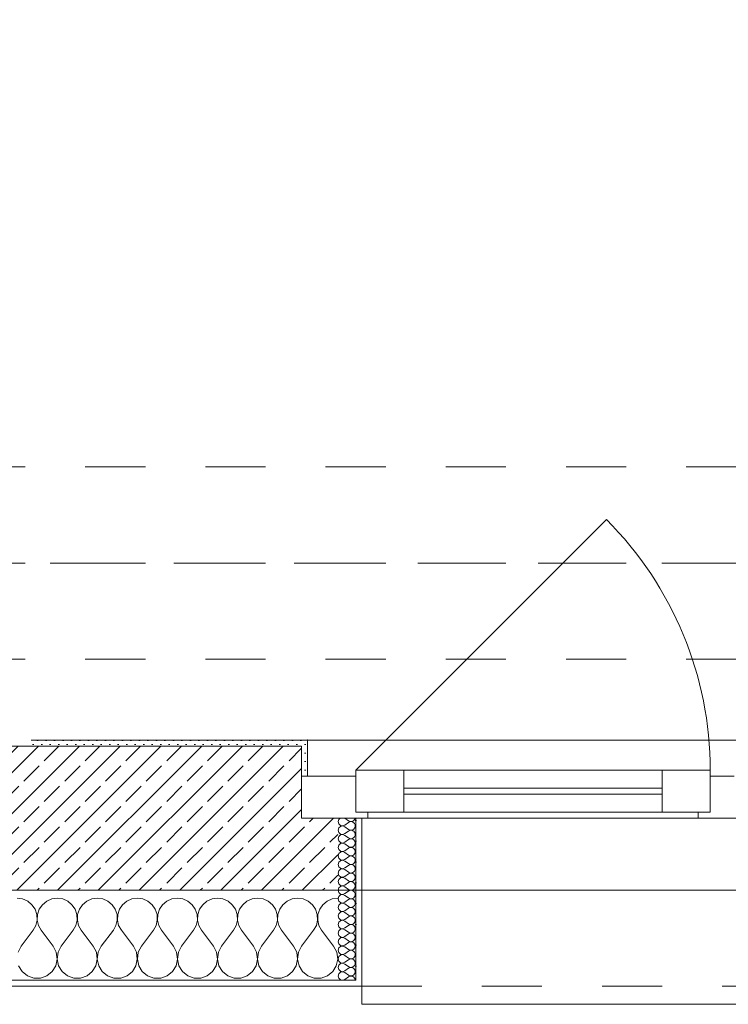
# Model space of a CAD drawing. Header units: metres. Extents: x -3.5 to 65.3, y -10.9 to 16.7.
# Tile 43 of 234: x 29.5 to 30.6, y -0.2 to 1.5. Entities that reach past the tile are written whole.
import ezdxf

# ---------------------------------------------------------------- set-up
doc = ezdxf.new("R2010")
doc.units = ezdxf.units.M
doc.header["$MEASUREMENT"] = 0
for name, pattern in [('Achse', [0.08, 0.04, -0.02, 0, -0.02]), ('Strichlinie doppelt', [0.218722, 0.105833, -0.042333, 0.028222, -0.042333]), ('Strichlinie eng', [0.046, 0.03, -0.016]), ('Untersicht', [0.04, 0.03, -0.01])]:
    doc.linetypes.add(name, pattern=pattern)
for name, color, linetype in [('451 - Universal.Achsen Raster', 7, 'Continuous'), ('603 - Struktur.Bodenplatte_ Decke Roh', 7, 'Continuous'), ('604 - Struktur.Wand Aussen', 7, 'Continuous'), ('608 - Struktur.Träger', 7, 'Continuous')]:
    doc.layers.add(name, color=color, linetype=linetype)
pattern_1 = [(0, (0, 0), (0, 0.034641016), [0, -0.02]), (0, (0.01, 0.01732), (0, 0.034641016), [0, -0.02])]
pattern_2 = [(45, (0, 0), (-0.0070710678, 0.0070710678), [0, -0.01])]

# ---------------------------------------------------------------- blocks, each defined once
blk = doc.blocks.new('*X19')
at = {"layer": '604 - Struktur.Wand Aussen', "color": 7, "linetype": 'Continuous', "lineweight": 5}
for p, q in [((29.4758, -0.0096), (29.4667, -0.0083)), ((29.4842, -0.0133), (29.4758, -0.0096)), ((29.4913, -0.0192), (29.4842, -0.0133)), ((29.5158, -0.0133), (29.5087, -0.0192)), ((29.5242, -0.0096), (29.5158, -0.0133)), ((29.5333, -0.0083), (29.5242, -0.0096)), ((29.5424, -0.0096), (29.5333, -0.0083)), ((29.5509, -0.0133), (29.5424, -0.0096)), ((29.5579, -0.0192), (29.5509, -0.0133)), ((29.5825, -0.0133), (29.5754, -0.0192)), ((29.5909, -0.0096), (29.5825, -0.0133)), ((29.6, -0.0083), (29.5909, -0.0096)), ((29.6091, -0.0096), (29.6, -0.0083)), ((29.6175, -0.0133), (29.6091, -0.0096)), ((29.6246, -0.0192), (29.6175, -0.0133)), ((29.6491, -0.0133), (29.6421, -0.0192)), ((29.6576, -0.0096), (29.6491, -0.0133)), ((29.6667, -0.0083), (29.6576, -0.0096)), ((29.6758, -0.0096), (29.6667, -0.0083)), ((29.6842, -0.0133), (29.6758, -0.0096)), ((29.6913, -0.0192), (29.6842, -0.0133)), ((29.7158, -0.0133), (29.7087, -0.0192)), ((29.7242, -0.0096), (29.7158, -0.0133)), ((29.7333, -0.0083), (29.7242, -0.0096)), ((29.7424, -0.0096), (29.7333, -0.0083)), ((29.7509, -0.0133), (29.7424, -0.0096)), ((29.7579, -0.0192), (29.7509, -0.0133)), ((29.7825, -0.0133), (29.7754, -0.0192)), ((29.7909, -0.0096), (29.7825, -0.0133)), ((29.8, -0.0083), (29.7909, -0.0096)), ((29.8091, -0.0096), (29.8, -0.0083)), ((29.8175, -0.0133), (29.8091, -0.0096)), ((29.8246, -0.0192), (29.8175, -0.0133)), ((29.8491, -0.0133), (29.8421, -0.0192)), ((29.8576, -0.0096), (29.8491, -0.0133)), ((29.8667, -0.0083), (29.8576, -0.0096)), ((29.8758, -0.0096), (29.8667, -0.0083)), ((29.8842, -0.0133), (29.8758, -0.0096)), ((29.8913, -0.0192), (29.8842, -0.0133)), ((29.9158, -0.0133), (29.9087, -0.0192)), ((29.9242, -0.0096), (29.9158, -0.0133)), ((29.9333, -0.0083), (29.9242, -0.0096)), ((29.9424, -0.0096), (29.9333, -0.0083)), ((29.9509, -0.0133), (29.9424, -0.0096)), ((29.9579, -0.0192), (29.9509, -0.0133)), ((29.9825, -0.0133), (29.9754, -0.0192)), ((29.9909, -0.0096), (29.9825, -0.0133)), ((30, -0.0083), (29.9909, -0.0096)), ((29.4965, -0.0268), (29.4913, -0.0192)), ((29.4994, -0.0355), (29.4965, -0.0268)), ((29.5035, -0.0268), (29.5006, -0.0355)), ((29.5087, -0.0192), (29.5035, -0.0268)), ((29.5631, -0.0268), (29.5579, -0.0192)), ((29.5661, -0.0355), (29.5631, -0.0268)), ((29.5702, -0.0268), (29.5672, -0.0355)), ((29.5754, -0.0192), (29.5702, -0.0268)), ((29.6298, -0.0268), (29.6246, -0.0192)), ((29.6328, -0.0355), (29.6298, -0.0268)), ((29.6369, -0.0268), (29.6339, -0.0355)), ((29.6421, -0.0192), (29.6369, -0.0268)), ((29.6965, -0.0268), (29.6913, -0.0192)), ((29.6994, -0.0355), (29.6965, -0.0268)), ((29.7035, -0.0268), (29.7006, -0.0355)), ((29.7087, -0.0192), (29.7035, -0.0268)), ((29.7631, -0.0268), (29.7579, -0.0192)), ((29.7661, -0.0355), (29.7631, -0.0268)), ((29.7702, -0.0268), (29.7672, -0.0355)), ((29.7754, -0.0192), (29.7702, -0.0268)), ((29.8298, -0.0268), (29.8246, -0.0192)), ((29.8328, -0.0355), (29.8298, -0.0268)), ((29.8369, -0.0268), (29.8339, -0.0355)), ((29.8421, -0.0192), (29.8369, -0.0268)), ((29.8965, -0.0268), (29.8913, -0.0192)), ((29.8994, -0.0355), (29.8965, -0.0268)), ((29.9035, -0.0268), (29.9006, -0.0355)), ((29.9087, -0.0192), (29.9035, -0.0268)), ((29.9631, -0.0268), (29.9579, -0.0192)), ((29.9661, -0.0355), (29.9631, -0.0268)), ((29.9702, -0.0268), (29.9672, -0.0355)), ((29.9754, -0.0192), (29.9702, -0.0268)), ((29.4978, -0.0536), (29.4999, -0.0447)), ((29.4999, -0.0447), (29.4994, -0.0355)), ((29.5006, -0.0355), (29.5001, -0.0447)), ((29.5001, -0.0447), (29.5022, -0.0536)), ((29.5645, -0.0536), (29.5665, -0.0447)), ((29.5665, -0.0447), (29.5661, -0.0355)), ((29.5672, -0.0355), (29.5668, -0.0447)), ((29.5668, -0.0447), (29.5689, -0.0536)), ((29.6311, -0.0536), (29.6332, -0.0447)), ((29.6332, -0.0447), (29.6328, -0.0355)), ((29.6339, -0.0355), (29.6335, -0.0447)), ((29.6335, -0.0447), (29.6355, -0.0536)), ((29.6978, -0.0536), (29.6999, -0.0447)), ((29.6999, -0.0447), (29.6994, -0.0355)), ((29.7006, -0.0355), (29.7001, -0.0447)), ((29.7001, -0.0447), (29.7022, -0.0536)), ((29.7645, -0.0536), (29.7665, -0.0447)), ((29.7665, -0.0447), (29.7661, -0.0355)), ((29.7672, -0.0355), (29.7668, -0.0447)), ((29.7668, -0.0447), (29.7689, -0.0536)), ((29.8311, -0.0536), (29.8332, -0.0447)), ((29.8332, -0.0447), (29.8328, -0.0355)), ((29.8339, -0.0355), (29.8335, -0.0447)), ((29.8335, -0.0447), (29.8355, -0.0536)), ((29.8978, -0.0536), (29.8999, -0.0447)), ((29.8999, -0.0447), (29.8994, -0.0355)), ((29.9006, -0.0355), (29.9001, -0.0447)), ((29.9001, -0.0447), (29.9022, -0.0536)), ((29.9645, -0.0536), (29.9665, -0.0447)), ((29.9665, -0.0447), (29.9661, -0.0355)), ((29.9672, -0.0355), (29.9668, -0.0447)), ((29.9668, -0.0447), (29.9689, -0.0536)), ((29.4733, -0.0883), (29.4933, -0.0617)), ((29.4933, -0.0617), (29.4978, -0.0536)), ((29.5022, -0.0536), (29.5067, -0.0617)), ((29.5267, -0.0883), (29.5067, -0.0617)), ((29.54, -0.0883), (29.56, -0.0617)), ((29.56, -0.0617), (29.5645, -0.0536)), ((29.5689, -0.0536), (29.5733, -0.0617)), ((29.5933, -0.0883), (29.5733, -0.0617)), ((29.6067, -0.0883), (29.6267, -0.0617)), ((29.6267, -0.0617), (29.6311, -0.0536)), ((29.6355, -0.0536), (29.64, -0.0617)), ((29.66, -0.0883), (29.64, -0.0617)), ((29.6733, -0.0883), (29.6933, -0.0617)), ((29.6933, -0.0617), (29.6978, -0.0536)), ((29.7022, -0.0536), (29.7067, -0.0617)), ((29.7267, -0.0883), (29.7067, -0.0617)), ((29.74, -0.0883), (29.76, -0.0617)), ((29.76, -0.0617), (29.7645, -0.0536)), ((29.7689, -0.0536), (29.7733, -0.0617)), ((29.7933, -0.0883), (29.7733, -0.0617)), ((29.8067, -0.0883), (29.8267, -0.0617)), ((29.8267, -0.0617), (29.8311, -0.0536)), ((29.8355, -0.0536), (29.84, -0.0617)), ((29.86, -0.0883), (29.84, -0.0617)), ((29.8733, -0.0883), (29.8933, -0.0617)), ((29.8933, -0.0617), (29.8978, -0.0536)), ((29.9022, -0.0536), (29.9067, -0.0617)), ((29.9267, -0.0883), (29.9067, -0.0617)), ((29.94, -0.0883), (29.96, -0.0617)), ((29.96, -0.0617), (29.9645, -0.0536)), ((29.9689, -0.0536), (29.9733, -0.0617)), ((29.9933, -0.0883), (29.9733, -0.0617)), ((29.4733, -0.0883), (29.4682, -0.0984)), ((29.5318, -0.0984), (29.5267, -0.0883)), ((29.5333, -0.1096), (29.5318, -0.0984)), ((29.5349, -0.0984), (29.5334, -0.1096)), ((29.54, -0.0883), (29.5349, -0.0984)), ((29.5985, -0.0984), (29.5933, -0.0883)), ((29.6, -0.1096), (29.5985, -0.0984)), ((29.6015, -0.0984), (29.6, -0.1096)), ((29.6067, -0.0883), (29.6015, -0.0984)), ((29.6651, -0.0984), (29.66, -0.0883)), ((29.6666, -0.1096), (29.6651, -0.0984)), ((29.6682, -0.0984), (29.6667, -0.1096)), ((29.6733, -0.0883), (29.6682, -0.0984)), ((29.7318, -0.0984), (29.7267, -0.0883)), ((29.7333, -0.1096), (29.7318, -0.0984)), ((29.7349, -0.0984), (29.7334, -0.1096)), ((29.74, -0.0883), (29.7349, -0.0984)), ((29.7985, -0.0984), (29.7933, -0.0883)), ((29.8, -0.1096), (29.7985, -0.0984)), ((29.8015, -0.0984), (29.8, -0.1096)), ((29.8067, -0.0883), (29.8015, -0.0984)), ((29.8651, -0.0984), (29.86, -0.0883)), ((29.8666, -0.1096), (29.8651, -0.0984)), ((29.8682, -0.0984), (29.8667, -0.1096)), ((29.8733, -0.0883), (29.8682, -0.0984)), ((29.9318, -0.0984), (29.9267, -0.0883)), ((29.9333, -0.1096), (29.9318, -0.0984)), ((29.9349, -0.0984), (29.9334, -0.1096)), ((29.94, -0.0883), (29.9349, -0.0984)), ((29.9985, -0.0984), (29.9933, -0.0883)), ((30, -0.1096), (29.9985, -0.0984)), ((29.531, -0.1207), (29.5333, -0.1096)), ((29.5334, -0.1096), (29.5357, -0.1207)), ((29.5976, -0.1207), (29.6, -0.1096)), ((29.6, -0.1096), (29.6024, -0.1207)), ((29.6643, -0.1207), (29.6666, -0.1096)), ((29.6667, -0.1096), (29.669, -0.1207)), ((29.731, -0.1207), (29.7333, -0.1096)), ((29.7334, -0.1096), (29.7357, -0.1207)), ((29.7976, -0.1207), (29.8, -0.1096)), ((29.8, -0.1096), (29.8024, -0.1207)), ((29.8643, -0.1207), (29.8666, -0.1096)), ((29.8667, -0.1096), (29.869, -0.1207)), ((29.931, -0.1207), (29.9333, -0.1096)), ((29.9334, -0.1096), (29.9357, -0.1207)), ((29.9976, -0.1207), (30, -0.1096)), ((29.469, -0.1207), (29.4749, -0.1303)), ((29.4749, -0.1303), (29.4837, -0.1374)), ((29.5163, -0.1374), (29.5251, -0.1303)), ((29.5251, -0.1303), (29.531, -0.1207)), ((29.5357, -0.1207), (29.5416, -0.1303)), ((29.5416, -0.1303), (29.5504, -0.1374)), ((29.583, -0.1374), (29.5917, -0.1303)), ((29.5917, -0.1303), (29.5976, -0.1207)), ((29.6024, -0.1207), (29.6083, -0.1303)), ((29.6083, -0.1303), (29.617, -0.1374)), ((29.6496, -0.1374), (29.6584, -0.1303)), ((29.6584, -0.1303), (29.6643, -0.1207)), ((29.669, -0.1207), (29.6749, -0.1303)), ((29.6749, -0.1303), (29.6837, -0.1374)), ((29.7163, -0.1374), (29.7251, -0.1303)), ((29.7251, -0.1303), (29.731, -0.1207)), ((29.7357, -0.1207), (29.7416, -0.1303)), ((29.7416, -0.1303), (29.7504, -0.1374)), ((29.783, -0.1374), (29.7917, -0.1303)), ((29.7917, -0.1303), (29.7976, -0.1207)), ((29.8024, -0.1207), (29.8083, -0.1303)), ((29.8083, -0.1303), (29.817, -0.1374)), ((29.8496, -0.1374), (29.8584, -0.1303)), ((29.8584, -0.1303), (29.8643, -0.1207)), ((29.869, -0.1207), (29.8749, -0.1303)), ((29.8749, -0.1303), (29.8837, -0.1374)), ((29.9163, -0.1374), (29.9251, -0.1303)), ((29.9251, -0.1303), (29.931, -0.1207)), ((29.9357, -0.1207), (29.9416, -0.1303)), ((29.9416, -0.1303), (29.9504, -0.1374)), ((29.983, -0.1374), (29.9917, -0.1303)), ((29.9917, -0.1303), (29.9976, -0.1207)), ((29.4837, -0.1374), (29.4943, -0.1412)), ((29.4943, -0.1412), (29.5057, -0.1412)), ((29.5057, -0.1412), (29.5163, -0.1374)), ((29.5504, -0.1374), (29.561, -0.1412)), ((29.561, -0.1412), (29.5723, -0.1412)), ((29.5723, -0.1412), (29.583, -0.1374)), ((29.617, -0.1374), (29.6277, -0.1412)), ((29.6277, -0.1412), (29.639, -0.1412)), ((29.639, -0.1412), (29.6496, -0.1374)), ((29.6837, -0.1374), (29.6943, -0.1412)), ((29.6943, -0.1412), (29.7057, -0.1412)), ((29.7057, -0.1412), (29.7163, -0.1374)), ((29.7504, -0.1374), (29.761, -0.1412)), ((29.761, -0.1412), (29.7723, -0.1412)), ((29.7723, -0.1412), (29.783, -0.1374)), ((29.817, -0.1374), (29.8277, -0.1412)), ((29.8277, -0.1412), (29.839, -0.1412)), ((29.839, -0.1412), (29.8496, -0.1374)), ((29.8837, -0.1374), (29.8943, -0.1412)), ((29.8943, -0.1412), (29.9057, -0.1412)), ((29.9057, -0.1412), (29.9163, -0.1374)), ((29.9504, -0.1374), (29.961, -0.1412)), ((29.961, -0.1412), (29.9723, -0.1412)), ((29.9723, -0.1412), (29.983, -0.1374))]:
    blk.add_line(p, q, dxfattribs=at)
blk = doc.blocks.new('*X36')
at = {"layer": '604 - Struktur.Wand Aussen', "color": 7, "linetype": 'Continuous', "lineweight": 5}
for p, q in [((30.0018, 0.123), (30.0007, 0.1193)), ((30.0007, 0.1193), (30.0018, 0.1155)), ((30.0039, 0.125), (30.0018, 0.123)), ((30.0018, 0.1155), (30.0047, 0.1129)), ((30.0121, 0.125), (30.0179, 0.1207)), ((30.0121, 0.1136), (30.0179, 0.1179)), ((30.0179, 0.1207), (30.0196, 0.1198)), ((30.0196, 0.1188), (30.0179, 0.1179)), ((30.0196, 0.1198), (30.0215, 0.1193)), ((30.0215, 0.1193), (30.0196, 0.1188)), ((30.0215, 0.1193), (30.0235, 0.1194)), ((30.0235, 0.1192), (30.0215, 0.1193)), ((30.0235, 0.1194), (30.0253, 0.12)), ((30.0253, 0.1185), (30.0235, 0.1192)), ((30.0253, 0.12), (30.027, 0.1212)), ((30.027, 0.1174), (30.0253, 0.1185)), ((30.027, 0.1212), (30.0282, 0.1227)), ((30.0282, 0.1159), (30.027, 0.1174)), ((30.0282, 0.1227), (30.029, 0.1245)), ((30.029, 0.1141), (30.0282, 0.1159)), ((30.029, 0.1245), (30.0291, 0.125)), ((30.0018, 0.1088), (30.0007, 0.105)), ((30.0007, 0.105), (30.0018, 0.1012)), ((30.0047, 0.1114), (30.0018, 0.1088)), ((30.0018, 0.1012), (30.0047, 0.0986)), ((30.0047, 0.1129), (30.0085, 0.1122)), ((30.0085, 0.1121), (30.0047, 0.1114)), ((30.0047, 0.0986), (30.0085, 0.0979)), ((30.0085, 0.1122), (30.0121, 0.1136)), ((30.0121, 0.1107), (30.0085, 0.1121)), ((30.0085, 0.0979), (30.0121, 0.0993)), ((30.0121, 0.1107), (30.0179, 0.1064)), ((30.0121, 0.0993), (30.0179, 0.1036)), ((30.0179, 0.1064), (30.0196, 0.1055)), ((30.0196, 0.1045), (30.0179, 0.1036)), ((30.0196, 0.1055), (30.0215, 0.105)), ((30.0215, 0.105), (30.0196, 0.1045)), ((30.0215, 0.105), (30.0235, 0.1051)), ((30.0235, 0.1049), (30.0215, 0.105)), ((30.0235, 0.1051), (30.0253, 0.1058)), ((30.0253, 0.1042), (30.0235, 0.1049)), ((30.0253, 0.1058), (30.027, 0.1069)), ((30.027, 0.1031), (30.0253, 0.1042)), ((30.027, 0.1069), (30.0282, 0.1084)), ((30.0282, 0.1016), (30.027, 0.1031)), ((30.0282, 0.1084), (30.029, 0.1102)), ((30.029, 0.0998), (30.0282, 0.1016)), ((30.0293, 0.1121), (30.029, 0.1141)), ((30.029, 0.1102), (30.0293, 0.1121)), ((30.0293, 0.0979), (30.029, 0.0998)), ((30.0018, 0.0945), (30.0007, 0.0907)), ((30.0007, 0.0907), (30.0018, 0.087)), ((30.0047, 0.0971), (30.0018, 0.0945)), ((30.0018, 0.087), (30.0047, 0.0843)), ((30.0047, 0.0828), (30.0018, 0.0802)), ((30.0085, 0.0978), (30.0047, 0.0971)), ((30.0047, 0.0843), (30.0085, 0.0836)), ((30.0085, 0.0835), (30.0047, 0.0828)), ((30.0121, 0.0964), (30.0085, 0.0978)), ((30.0085, 0.0836), (30.0121, 0.085)), ((30.0121, 0.0821), (30.0085, 0.0835)), ((30.0121, 0.0964), (30.0179, 0.0921)), ((30.0121, 0.085), (30.0179, 0.0893)), ((30.0121, 0.0821), (30.0179, 0.0779)), ((30.0179, 0.0921), (30.0196, 0.0912)), ((30.0196, 0.0902), (30.0179, 0.0893)), ((30.0196, 0.0912), (30.0215, 0.0907)), ((30.0215, 0.0907), (30.0196, 0.0902)), ((30.0215, 0.0907), (30.0235, 0.0908)), ((30.0235, 0.0906), (30.0215, 0.0907)), ((30.0235, 0.0908), (30.0253, 0.0915)), ((30.0253, 0.09), (30.0235, 0.0906)), ((30.0253, 0.0915), (30.027, 0.0926)), ((30.027, 0.0888), (30.0253, 0.09)), ((30.027, 0.0926), (30.0282, 0.0941)), ((30.0282, 0.0873), (30.027, 0.0888)), ((30.0282, 0.0941), (30.029, 0.0959)), ((30.029, 0.0855), (30.0282, 0.0873)), ((30.029, 0.0959), (30.0293, 0.0979)), ((30.0293, 0.0836), (30.029, 0.0855)), ((30.029, 0.0816), (30.0293, 0.0836)), ((30.0018, 0.0802), (30.0007, 0.0764)), ((30.0007, 0.0764), (30.0018, 0.0727)), ((30.0018, 0.0659), (30.0007, 0.0621)), ((30.0018, 0.0727), (30.0047, 0.07)), ((30.0047, 0.0685), (30.0018, 0.0659)), ((30.0047, 0.07), (30.0085, 0.0693)), ((30.0085, 0.0693), (30.0047, 0.0685)), ((30.0085, 0.0693), (30.0121, 0.0707)), ((30.0121, 0.0679), (30.0085, 0.0693)), ((30.0121, 0.0707), (30.0179, 0.075)), ((30.0121, 0.0679), (30.0179, 0.0636)), ((30.0179, 0.0779), (30.0196, 0.0769)), ((30.0196, 0.076), (30.0179, 0.075)), ((30.0196, 0.0769), (30.0215, 0.0765)), ((30.0215, 0.0764), (30.0196, 0.076)), ((30.0215, 0.0765), (30.0235, 0.0766)), ((30.0235, 0.0763), (30.0215, 0.0764)), ((30.0235, 0.0766), (30.0253, 0.0772)), ((30.0253, 0.0757), (30.0235, 0.0763)), ((30.0253, 0.0772), (30.027, 0.0783)), ((30.027, 0.0746), (30.0253, 0.0757)), ((30.027, 0.0783), (30.0282, 0.0798)), ((30.0282, 0.073), (30.027, 0.0746)), ((30.0282, 0.0798), (30.029, 0.0816)), ((30.029, 0.0712), (30.0282, 0.073)), ((30.0282, 0.0655), (30.029, 0.0673)), ((30.0293, 0.0693), (30.029, 0.0712)), ((30.029, 0.0673), (30.0293, 0.0693)), ((30.0007, 0.0621), (30.0018, 0.0584)), ((30.0018, 0.0516), (30.0007, 0.0479)), ((30.0018, 0.0584), (30.0047, 0.0558)), ((30.0047, 0.0542), (30.0018, 0.0516)), ((30.0047, 0.0558), (30.0085, 0.055)), ((30.0085, 0.055), (30.0047, 0.0542)), ((30.0085, 0.055), (30.0121, 0.0564)), ((30.0121, 0.0536), (30.0085, 0.055)), ((30.0121, 0.0564), (30.0179, 0.0607)), ((30.0121, 0.0536), (30.0179, 0.0493)), ((30.0179, 0.0636), (30.0196, 0.0626)), ((30.0196, 0.0617), (30.0179, 0.0607)), ((30.0179, 0.0493), (30.0196, 0.0483)), ((30.0196, 0.0626), (30.0215, 0.0622)), ((30.0215, 0.0621), (30.0196, 0.0617)), ((30.0215, 0.0622), (30.0235, 0.0623)), ((30.0235, 0.062), (30.0215, 0.0621)), ((30.0235, 0.0623), (30.0253, 0.0629)), ((30.0253, 0.0614), (30.0235, 0.062)), ((30.0253, 0.0629), (30.027, 0.064)), ((30.027, 0.0603), (30.0253, 0.0614)), ((30.0253, 0.0486), (30.027, 0.0497)), ((30.027, 0.064), (30.0282, 0.0655)), ((30.0282, 0.0588), (30.027, 0.0603)), ((30.027, 0.0497), (30.0282, 0.0512)), ((30.029, 0.057), (30.0282, 0.0588)), ((30.0282, 0.0512), (30.029, 0.053)), ((30.0293, 0.055), (30.029, 0.057)), ((30.029, 0.053), (30.0293, 0.055)), ((30.0007, 0.0479), (30.0018, 0.0441)), ((30.0018, 0.0373), (30.0007, 0.0336)), ((30.0007, 0.0336), (30.0018, 0.0298)), ((30.0018, 0.0441), (30.0047, 0.0415)), ((30.0047, 0.04), (30.0018, 0.0373)), ((30.0047, 0.0415), (30.0085, 0.0407)), ((30.0085, 0.0407), (30.0047, 0.04)), ((30.0085, 0.0407), (30.0121, 0.0421)), ((30.0121, 0.0393), (30.0085, 0.0407)), ((30.0121, 0.0421), (30.0179, 0.0464)), ((30.0121, 0.0393), (30.0179, 0.035)), ((30.0196, 0.0474), (30.0179, 0.0464)), ((30.0179, 0.035), (30.0196, 0.034)), ((30.0196, 0.0331), (30.0179, 0.0321)), ((30.0196, 0.0483), (30.0215, 0.0479)), ((30.0215, 0.0478), (30.0196, 0.0474)), ((30.0196, 0.034), (30.0215, 0.0336)), ((30.0215, 0.0335), (30.0196, 0.0331)), ((30.0215, 0.0479), (30.0235, 0.048)), ((30.0235, 0.0477), (30.0215, 0.0478)), ((30.0215, 0.0336), (30.0235, 0.0337)), ((30.0235, 0.0334), (30.0215, 0.0335)), ((30.0235, 0.048), (30.0253, 0.0486)), ((30.0253, 0.0471), (30.0235, 0.0477)), ((30.0235, 0.0337), (30.0253, 0.0343)), ((30.0253, 0.0328), (30.0235, 0.0334)), ((30.027, 0.046), (30.0253, 0.0471)), ((30.0253, 0.0343), (30.027, 0.0354)), ((30.027, 0.0317), (30.0253, 0.0328)), ((30.0282, 0.0445), (30.027, 0.046)), ((30.027, 0.0354), (30.0282, 0.037)), ((30.029, 0.0427), (30.0282, 0.0445)), ((30.0282, 0.037), (30.029, 0.0388)), ((30.0293, 0.0407), (30.029, 0.0427)), ((30.029, 0.0388), (30.0293, 0.0407)), ((30.0018, 0.023), (30.0007, 0.0193)), ((30.0007, 0.0193), (30.0018, 0.0155)), ((30.0018, 0.0298), (30.0047, 0.0272)), ((30.0047, 0.0257), (30.0018, 0.023)), ((30.0047, 0.0272), (30.0085, 0.0265)), ((30.0085, 0.0264), (30.0047, 0.0257)), ((30.0085, 0.0265), (30.0121, 0.0279)), ((30.0121, 0.025), (30.0085, 0.0264)), ((30.0121, 0.0279), (30.0179, 0.0321)), ((30.0121, 0.025), (30.0179, 0.0207)), ((30.0121, 0.0136), (30.0179, 0.0179)), ((30.0179, 0.0207), (30.0196, 0.0198)), ((30.0196, 0.0188), (30.0179, 0.0179)), ((30.0196, 0.0198), (30.0215, 0.0193)), ((30.0215, 0.0193), (30.0196, 0.0188)), ((30.0215, 0.0193), (30.0235, 0.0194)), ((30.0235, 0.0192), (30.0215, 0.0193)), ((30.0235, 0.0194), (30.0253, 0.02)), ((30.0253, 0.0185), (30.0235, 0.0192)), ((30.0253, 0.02), (30.027, 0.0212)), ((30.027, 0.0174), (30.0253, 0.0185)), ((30.0282, 0.0302), (30.027, 0.0317)), ((30.027, 0.0212), (30.0282, 0.0227)), ((30.0282, 0.0159), (30.027, 0.0174)), ((30.029, 0.0284), (30.0282, 0.0302)), ((30.0282, 0.0227), (30.029, 0.0245)), ((30.0293, 0.0264), (30.029, 0.0284)), ((30.029, 0.0245), (30.0293, 0.0264)), ((30.0018, 0.0088), (30.0007, 0.005)), ((30.0007, 0.005), (30.0018, 0.0012)), ((30.0018, 0.0155), (30.0047, 0.0129)), ((30.0047, 0.0114), (30.0018, 0.0088)), ((30.0018, 0.0012), (30.0047, -0.0014)), ((30.0047, 0.0129), (30.0085, 0.0122)), ((30.0085, 0.0121), (30.0047, 0.0114)), ((30.0085, 0.0122), (30.0121, 0.0136)), ((30.0121, 0.0107), (30.0085, 0.0121)), ((30.0121, 0.0107), (30.0179, 0.0064)), ((30.0121, -0.0007), (30.0179, 0.0036)), ((30.0179, 0.0064), (30.0196, 0.0055)), ((30.0196, 0.0045), (30.0179, 0.0036)), ((30.0196, 0.0055), (30.0215, 0.005)), ((30.0215, 0.005), (30.0196, 0.0045)), ((30.0215, 0.005), (30.0235, 0.0051)), ((30.0235, 0.0049), (30.0215, 0.005)), ((30.0235, 0.0051), (30.0253, 0.0058)), ((30.0253, 0.0042), (30.0235, 0.0049)), ((30.0253, 0.0058), (30.027, 0.0069)), ((30.027, 0.0031), (30.0253, 0.0042)), ((30.027, 0.0069), (30.0282, 0.0084)), ((30.0282, 0.0016), (30.027, 0.0031)), ((30.029, 0.0141), (30.0282, 0.0159)), ((30.0282, 0.0084), (30.029, 0.0102)), ((30.029, -0.0002), (30.0282, 0.0016)), ((30.0293, 0.0121), (30.029, 0.0141)), ((30.029, 0.0102), (30.0293, 0.0121)), ((30.0018, -0.0055), (30.0007, -0.0093)), ((30.0007, -0.0093), (30.0018, -0.013)), ((30.0047, -0.0029), (30.0018, -0.0055)), ((30.0018, -0.013), (30.0047, -0.0157)), ((30.0047, -0.0014), (30.0085, -0.0021)), ((30.0085, -0.0022), (30.0047, -0.0029)), ((30.0047, -0.0157), (30.0085, -0.0164)), ((30.0085, -0.0021), (30.0121, -0.0007)), ((30.0121, -0.0036), (30.0085, -0.0022)), ((30.0085, -0.0164), (30.0121, -0.015)), ((30.0121, -0.0036), (30.0179, -0.0079)), ((30.0121, -0.015), (30.0179, -0.0107)), ((30.0179, -0.0079), (30.0196, -0.0088)), ((30.0196, -0.0098), (30.0179, -0.0107)), ((30.0196, -0.0088), (30.0215, -0.0093)), ((30.0215, -0.0093), (30.0196, -0.0098)), ((30.0215, -0.0093), (30.0235, -0.0092)), ((30.0235, -0.0094), (30.0215, -0.0093)), ((30.0235, -0.0092), (30.0253, -0.0085)), ((30.0253, -0.01), (30.0235, -0.0094)), ((30.0253, -0.0085), (30.027, -0.0074)), ((30.027, -0.0112), (30.0253, -0.01)), ((30.027, -0.0074), (30.0282, -0.0059)), ((30.0282, -0.0127), (30.027, -0.0112)), ((30.0282, -0.0059), (30.029, -0.0041)), ((30.029, -0.0145), (30.0282, -0.0127)), ((30.0293, -0.0021), (30.029, -0.0002)), ((30.029, -0.0041), (30.0293, -0.0021)), ((30.0293, -0.0164), (30.029, -0.0145)), ((30.0018, -0.0198), (30.0007, -0.0236)), ((30.0007, -0.0236), (30.0018, -0.0273)), ((30.0047, -0.0172), (30.0018, -0.0198)), ((30.0018, -0.0273), (30.0047, -0.03)), ((30.0047, -0.0315), (30.0018, -0.0341)), ((30.0085, -0.0165), (30.0047, -0.0172)), ((30.0047, -0.03), (30.0085, -0.0307)), ((30.0085, -0.0307), (30.0047, -0.0315)), ((30.0121, -0.0179), (30.0085, -0.0165)), ((30.0085, -0.0307), (30.0121, -0.0293)), ((30.0121, -0.0321), (30.0085, -0.0307)), ((30.0121, -0.0179), (30.0179, -0.0221)), ((30.0121, -0.0293), (30.0179, -0.025)), ((30.0121, -0.0321), (30.0179, -0.0364)), ((30.0179, -0.0221), (30.0196, -0.0231)), ((30.0196, -0.024), (30.0179, -0.025)), ((30.0196, -0.0231), (30.0215, -0.0235)), ((30.0215, -0.0236), (30.0196, -0.024)), ((30.0215, -0.0235), (30.0235, -0.0234)), ((30.0235, -0.0237), (30.0215, -0.0236)), ((30.0235, -0.0234), (30.0253, -0.0228)), ((30.0253, -0.0243), (30.0235, -0.0237)), ((30.0253, -0.0228), (30.027, -0.0217)), ((30.027, -0.0254), (30.0253, -0.0243)), ((30.027, -0.0217), (30.0282, -0.0202)), ((30.0282, -0.027), (30.027, -0.0254)), ((30.0282, -0.0202), (30.029, -0.0184)), ((30.029, -0.0288), (30.0282, -0.027)), ((30.0282, -0.0345), (30.029, -0.0327)), ((30.029, -0.0184), (30.0293, -0.0164)), ((30.0293, -0.0307), (30.029, -0.0288)), ((30.029, -0.0327), (30.0293, -0.0307)), ((30.0018, -0.0341), (30.0007, -0.0379)), ((30.0007, -0.0379), (30.0018, -0.0416)), ((30.0018, -0.0484), (30.0007, -0.0521)), ((30.0018, -0.0416), (30.0047, -0.0442)), ((30.0047, -0.0458), (30.0018, -0.0484)), ((30.0047, -0.0442), (30.0085, -0.045)), ((30.0085, -0.045), (30.0047, -0.0458)), ((30.0085, -0.045), (30.0121, -0.0436)), ((30.0121, -0.0464), (30.0085, -0.045)), ((30.0121, -0.0436), (30.0179, -0.0393)), ((30.0121, -0.0464), (30.0179, -0.0507)), ((30.0179, -0.0364), (30.0196, -0.0374)), ((30.0196, -0.0383), (30.0179, -0.0393)), ((30.0196, -0.0374), (30.0215, -0.0378)), ((30.0215, -0.0379), (30.0196, -0.0383)), ((30.0215, -0.0378), (30.0235, -0.0377)), ((30.0235, -0.038), (30.0215, -0.0379)), ((30.0235, -0.0377), (30.0253, -0.0371)), ((30.0253, -0.0386), (30.0235, -0.038)), ((30.0253, -0.0371), (30.027, -0.036)), ((30.027, -0.0397), (30.0253, -0.0386)), ((30.027, -0.036), (30.0282, -0.0345)), ((30.0282, -0.0412), (30.027, -0.0397)), ((30.027, -0.0503), (30.0282, -0.0488)), ((30.029, -0.043), (30.0282, -0.0412)), ((30.0282, -0.0488), (30.029, -0.047)), ((30.0293, -0.045), (30.029, -0.043)), ((30.029, -0.047), (30.0293, -0.045)), ((30.0007, -0.0521), (30.0018, -0.0559)), ((30.0018, -0.0627), (30.0007, -0.0664)), ((30.0018, -0.0559), (30.0047, -0.0585)), ((30.0047, -0.06), (30.0018, -0.0627)), ((30.0047, -0.0585), (30.0085, -0.0593)), ((30.0085, -0.0593), (30.0047, -0.06)), ((30.0085, -0.0593), (30.0121, -0.0579)), ((30.0121, -0.0607), (30.0085, -0.0593)), ((30.0121, -0.0579), (30.0179, -0.0536)), ((30.0121, -0.0607), (30.0179, -0.065)), ((30.0179, -0.0507), (30.0196, -0.0517)), ((30.0196, -0.0526), (30.0179, -0.0536)), ((30.0179, -0.065), (30.0196, -0.066)), ((30.0196, -0.0517), (30.0215, -0.0521)), ((30.0215, -0.0522), (30.0196, -0.0526)), ((30.0215, -0.0521), (30.0235, -0.052)), ((30.0235, -0.0523), (30.0215, -0.0522)), ((30.0235, -0.052), (30.0253, -0.0514)), ((30.0253, -0.0529), (30.0235, -0.0523)), ((30.0253, -0.0514), (30.027, -0.0503)), ((30.027, -0.054), (30.0253, -0.0529)), ((30.0253, -0.0657), (30.027, -0.0646)), ((30.0282, -0.0555), (30.027, -0.054)), ((30.027, -0.0646), (30.0282, -0.063)), ((30.029, -0.0573), (30.0282, -0.0555)), ((30.0282, -0.063), (30.029, -0.0612)), ((30.0293, -0.0593), (30.029, -0.0573)), ((30.029, -0.0612), (30.0293, -0.0593)), ((30.0007, -0.0664), (30.0018, -0.0702)), ((30.0018, -0.077), (30.0007, -0.0807)), ((30.0007, -0.0807), (30.0018, -0.0845)), ((30.0018, -0.0702), (30.0047, -0.0728)), ((30.0047, -0.0743), (30.0018, -0.077)), ((30.0047, -0.0728), (30.0085, -0.0735)), ((30.0085, -0.0736), (30.0047, -0.0743)), ((30.0085, -0.0735), (30.0121, -0.0721)), ((30.0121, -0.075), (30.0085, -0.0736)), ((30.0121, -0.0721), (30.0179, -0.0679)), ((30.0121, -0.075), (30.0179, -0.0793)), ((30.0196, -0.0669), (30.0179, -0.0679)), ((30.0179, -0.0793), (30.0196, -0.0802)), ((30.0196, -0.0812), (30.0179, -0.0821)), ((30.0196, -0.066), (30.0215, -0.0664)), ((30.0215, -0.0665), (30.0196, -0.0669)), ((30.0196, -0.0802), (30.0215, -0.0807)), ((30.0215, -0.0807), (30.0196, -0.0812)), ((30.0215, -0.0664), (30.0235, -0.0663)), ((30.0235, -0.0666), (30.0215, -0.0665)), ((30.0215, -0.0807), (30.0235, -0.0806)), ((30.0235, -0.0808), (30.0215, -0.0807)), ((30.0235, -0.0663), (30.0253, -0.0657)), ((30.0253, -0.0672), (30.0235, -0.0666)), ((30.0235, -0.0806), (30.0253, -0.08)), ((30.0253, -0.0815), (30.0235, -0.0808)), ((30.027, -0.0683), (30.0253, -0.0672)), ((30.0253, -0.08), (30.027, -0.0788)), ((30.027, -0.0826), (30.0253, -0.0815)), ((30.0282, -0.0698), (30.027, -0.0683)), ((30.027, -0.0788), (30.0282, -0.0773)), ((30.029, -0.0716), (30.0282, -0.0698)), ((30.0282, -0.0773), (30.029, -0.0755)), ((30.0293, -0.0736), (30.029, -0.0716)), ((30.029, -0.0755), (30.0293, -0.0736)), ((30.0018, -0.0912), (30.0007, -0.095)), ((30.0007, -0.095), (30.0018, -0.0988)), ((30.0018, -0.0845), (30.0047, -0.0871)), ((30.0047, -0.0886), (30.0018, -0.0912)), ((30.0047, -0.0871), (30.0085, -0.0878)), ((30.0085, -0.0879), (30.0047, -0.0886)), ((30.0085, -0.0878), (30.0121, -0.0864)), ((30.0121, -0.0893), (30.0085, -0.0879)), ((30.0121, -0.0864), (30.0179, -0.0821)), ((30.0121, -0.0893), (30.0179, -0.0936)), ((30.0121, -0.1007), (30.0179, -0.0964)), ((30.0179, -0.0936), (30.0196, -0.0945)), ((30.0196, -0.0955), (30.0179, -0.0964)), ((30.0196, -0.0945), (30.0215, -0.095)), ((30.0215, -0.095), (30.0196, -0.0955)), ((30.0215, -0.095), (30.0235, -0.0949)), ((30.0235, -0.0951), (30.0215, -0.095)), ((30.0235, -0.0949), (30.0253, -0.0942)), ((30.0253, -0.0958), (30.0235, -0.0951)), ((30.0253, -0.0942), (30.027, -0.0931)), ((30.027, -0.0969), (30.0253, -0.0958)), ((30.0282, -0.0841), (30.027, -0.0826)), ((30.027, -0.0931), (30.0282, -0.0916)), ((30.0282, -0.0984), (30.027, -0.0969)), ((30.029, -0.0859), (30.0282, -0.0841)), ((30.0282, -0.0916), (30.029, -0.0898)), ((30.029, -0.1002), (30.0282, -0.0984)), ((30.0293, -0.0879), (30.029, -0.0859)), ((30.029, -0.0898), (30.0293, -0.0879)), ((30.0018, -0.1055), (30.0007, -0.1093)), ((30.0007, -0.1093), (30.0018, -0.113)), ((30.0018, -0.0988), (30.0047, -0.1014)), ((30.0047, -0.1029), (30.0018, -0.1055)), ((30.0018, -0.113), (30.0047, -0.1157)), ((30.0047, -0.1014), (30.0085, -0.1021)), ((30.0085, -0.1022), (30.0047, -0.1029)), ((30.0085, -0.1021), (30.0121, -0.1007)), ((30.0121, -0.1036), (30.0085, -0.1022)), ((30.0121, -0.1036), (30.0179, -0.1079)), ((30.0121, -0.115), (30.0179, -0.1107)), ((30.0179, -0.1079), (30.0196, -0.1088)), ((30.0196, -0.1098), (30.0179, -0.1107)), ((30.0196, -0.1088), (30.0215, -0.1093)), ((30.0215, -0.1093), (30.0196, -0.1098)), ((30.0215, -0.1093), (30.0235, -0.1092)), ((30.0235, -0.1094), (30.0215, -0.1093)), ((30.0235, -0.1092), (30.0253, -0.1085)), ((30.0253, -0.11), (30.0235, -0.1094)), ((30.0253, -0.1085), (30.027, -0.1074)), ((30.027, -0.1112), (30.0253, -0.11)), ((30.027, -0.1074), (30.0282, -0.1059)), ((30.0282, -0.1127), (30.027, -0.1112)), ((30.0282, -0.1059), (30.029, -0.1041)), ((30.029, -0.1145), (30.0282, -0.1127)), ((30.0293, -0.1021), (30.029, -0.1002)), ((30.029, -0.1041), (30.0293, -0.1021)), ((30.0293, -0.1164), (30.029, -0.1145)), ((30.0018, -0.1198), (30.0007, -0.1236)), ((30.0007, -0.1236), (30.0018, -0.1273)), ((30.0047, -0.1172), (30.0018, -0.1198)), ((30.0018, -0.1273), (30.0047, -0.13)), ((30.0047, -0.1157), (30.0085, -0.1164)), ((30.0085, -0.1165), (30.0047, -0.1172)), ((30.0047, -0.13), (30.0085, -0.1307)), ((30.0085, -0.1307), (30.0047, -0.1315)), ((30.0085, -0.1164), (30.0121, -0.115)), ((30.0121, -0.1179), (30.0085, -0.1165)), ((30.0085, -0.1307), (30.0121, -0.1293)), ((30.0121, -0.1321), (30.0085, -0.1307)), ((30.0121, -0.1179), (30.0179, -0.1221)), ((30.0121, -0.1293), (30.0179, -0.125)), ((30.0179, -0.1221), (30.0196, -0.1231)), ((30.0196, -0.124), (30.0179, -0.125)), ((30.0196, -0.1231), (30.0215, -0.1235)), ((30.0215, -0.1236), (30.0196, -0.124)), ((30.0215, -0.1235), (30.0235, -0.1234)), ((30.0235, -0.1237), (30.0215, -0.1236)), ((30.0235, -0.1234), (30.0253, -0.1228)), ((30.0253, -0.1243), (30.0235, -0.1237)), ((30.0253, -0.1228), (30.027, -0.1217)), ((30.027, -0.1254), (30.0253, -0.1243)), ((30.027, -0.1217), (30.0282, -0.1202)), ((30.0282, -0.127), (30.027, -0.1254)), ((30.0282, -0.1202), (30.029, -0.1184)), ((30.029, -0.1288), (30.0282, -0.127)), ((30.029, -0.1184), (30.0293, -0.1164)), ((30.0293, -0.1307), (30.029, -0.1288)), ((30.029, -0.1327), (30.0293, -0.1307)), ((30.0018, -0.1341), (30.0007, -0.1379)), ((30.0007, -0.1379), (30.0018, -0.1416)), ((30.0047, -0.1315), (30.0018, -0.1341)), ((30.0018, -0.1416), (30.0047, -0.1442)), ((30.0047, -0.1442), (30.0085, -0.145)), ((30.0085, -0.145), (30.0121, -0.1436)), ((30.0121, -0.1321), (30.0179, -0.1364)), ((30.0121, -0.1436), (30.0179, -0.1393)), ((30.0179, -0.1364), (30.0196, -0.1374)), ((30.0196, -0.1383), (30.0179, -0.1393)), ((30.0196, -0.1374), (30.0215, -0.1378)), ((30.0215, -0.1379), (30.0196, -0.1383)), ((30.0215, -0.1378), (30.0235, -0.1377)), ((30.0235, -0.138), (30.0215, -0.1379)), ((30.0235, -0.1377), (30.0253, -0.1371)), ((30.0253, -0.1386), (30.0235, -0.138)), ((30.0253, -0.1371), (30.027, -0.136)), ((30.027, -0.1397), (30.0253, -0.1386)), ((30.027, -0.136), (30.0282, -0.1345)), ((30.0282, -0.1412), (30.027, -0.1397)), ((30.0282, -0.1345), (30.029, -0.1327)), ((30.029, -0.143), (30.0282, -0.1412)), ((30.0293, -0.145), (30.029, -0.143))]:
    blk.add_line(p, q, dxfattribs=at)

msp = doc.modelspace()

# ---------------------------------------------------------------- hatches: boundary and pattern name
at = {"layer": '604 - Struktur.Wand Aussen', "linetype": 'Continuous', "lineweight": 0, "true_color": 0x000000}
h = msp.add_hatch(dxfattribs=at)
h.set_pattern_fill('Gips_0001', color=18, style=0, pattern_type=2)
h.set_pattern_definition(pattern_2)
h.paths.add_polyline_path([(29.49, 0.245), (29.94, 0.245), (29.94, 0.255), (29.49, 0.255)])
h = msp.add_hatch(dxfattribs=at)
h.set_pattern_fill('Gips_0001', color=18, style=0, pattern_type=2)
h.set_pattern_definition(pattern_2)
h.paths.add_polyline_path([(29.94, 0.255), (29.94, 0.195), (29.95, 0.195), (29.95, 0.255)])
h = msp.add_hatch(dxfattribs=at)
h.set_pattern_fill('Beton__Stahlbeton_0001', color=18, style=0, pattern_type=2)
h.set_pattern_definition([(45, (0, 0), (-0.033941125, 0.033941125), []), (45, (-0.01697, 0.01697), (-0.033941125, 0.033941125), [0.036, -0.012])])
h.paths.add_polyline_path([(28.74, 0.125), (28.68, 0.125), (28.68, 0.005), (30, 0.005), (30, 0.125), (29.94, 0.125), (29.94, 0.195), (29.94, 0.245), (28.74, 0.245), (28.74, 0.195)])
h = msp.add_hatch(dxfattribs=at)
h.set_pattern_fill('Verputz_0001', color=18, style=0, pattern_type=2)
h.set_pattern_definition(pattern_1)
h.paths.add_polyline_path([(30.03, -0.155), (30.04, -0.155), (30.04, 0.125), (30.03, 0.125)])
h = msp.add_hatch(dxfattribs=at)
h.set_pattern_fill('Verputz_0001', color=18, style=0, pattern_type=2)
h.set_pattern_definition(pattern_1)
h.paths.add_polyline_path([(28.65, -0.155), (30.03, -0.155), (30.03, -0.145), (28.65, -0.145)])

# ---------------------------------------------------------------- linework, layer by layer
at = {"layer": '451 - Universal.Achsen Raster', "color": 160, "linetype": 'Strichlinie doppelt', "lineweight": 9, "true_color": 0x3232ff}
msp.add_line((64.935, 0.55), (-3.175, 0.55), dxfattribs=at)
at = {"layer": '603 - Struktur.Bodenplatte_ Decke Roh', "color": 7, "linetype": 'Continuous', "lineweight": 18, "flags": 128}
msp.add_lwpolyline([(47.48, 13.695), (14.78, 13.695), (14.78, 13.455), (14.78, 13), (14.84, 13), (14.84, 8.585), (13.03, 8.585), (13.03, 8.725), (11.41, 8.725), (11.41, 13), (11.48, 13), (11.48, 13.455), (11.48, 13.695), (-0.015, 13.695), (-0.015, 0.005), (62.275, 0.005)], dxfattribs=at)
at = {"layer": '604 - Struktur.Wand Aussen', "color": 7, "linetype": 'Continuous', "lineweight": 9}
for p, q in [((30.03, 0.205), (30.4472, 0.6222)), ((29.95, 0.255), (32.33, 0.255)), ((30.04, -0.155), (30.04, -0.185)), ((30.04, -0.185), (32.24, -0.185))]:
    msp.add_line(p, q, dxfattribs=at)
at = {"layer": '604 - Struktur.Wand Aussen', "color": 7, "linetype": 'Continuous', "lineweight": 5}
for p, q in [((29.94, 0.255), (29.95, 0.255)), ((29.95, 0.245), (29.95, 0.255)), ((29.95, 0.245), (29.95, 0.255)), ((29.95, 0.195), (29.95, 0.245)), ((29.95, 0.195), (29.95, 0.245)), ((29.94, 0.195), (29.95, 0.195)), ((29.94, 0.195), (29.95, 0.195)), ((29.94, 0.195), (29.95, 0.195)), ((30, 0.125), (30.03, 0.125)), ((30, 0.125), (30.03, 0.125)), ((30, 0.125), (30.03, 0.125)), ((30.03, 0.125), (30.04, 0.125)), ((30.03, 0.125), (30.03, -0.145)), ((30.03, -0.145), (30.03, 0.125)), ((30.03, 0.125), (30.04, 0.125)), ((30.03, 0.125), (30.04, 0.125)), ((30.04, 0.005), (30.04, 0.125)), ((30.04, 0.005), (30.04, 0.125)), ((30.04, -0.005), (30.04, 0.005)), ((30.04, -0.005), (30.04, 0.005)), ((30.04, -0.145), (30.04, -0.005)), ((30.04, -0.145), (30.04, -0.005)), ((28.68, -0.145), (30, -0.145)), ((30, -0.145), (30.03, -0.145)), ((30.04, -0.155), (30.04, -0.145)), ((30.04, -0.155), (30.04, -0.145)), ((30.03, -0.155), (30.04, -0.155))]:
    msp.add_line(p, q, dxfattribs=at)
at = {"layer": '604 - Struktur.Wand Aussen', "color": 7, "linetype": 'Strichlinie eng', "lineweight": 9}
for p, q in [((29.95, 0.255), (32.33, 0.255)), ((30.04, -0.155), (32.24, -0.155))]:
    msp.add_line(p, q, dxfattribs=at)
at = {"layer": '604 - Struktur.Wand Aussen', "color": 7, "linetype": 'Continuous', "lineweight": 13}
for p, q in [((29.94, 0.245), (28.74, 0.245)), ((29.94, 0.245), (29.94, 0.195)), ((30.03, 0.135), (30.03, 0.205)), ((30.03, 0.205), (30.11, 0.205)), ((30.11, 0.205), (30.54, 0.205)), ((30.11, 0.205), (30.11, 0.135)), ((30.54, 0.135), (30.54, 0.205)), ((30.54, 0.205), (30.62, 0.205)), ((30.62, 0.205), (30.62, 0.135)), ((29.94, 0.125), (29.94, 0.195)), ((29.94, 0.195), (30.03, 0.195)), ((29.94, 0.125), (29.94, 0.195)), ((29.94, 0.125), (29.94, 0.195)), ((30.03, 0.195), (30.03, 0.135)), ((30.62, 0.135), (30.62, 0.195)), ((30.62, 0.195), (30.64, 0.195)), ((30.64, 0.195), (30.66, 0.195)), ((30.11, 0.175), (30.54, 0.175)), ((30.54, 0.165), (30.11, 0.165)), ((30.03, 0.135), (30.05, 0.135)), ((30.11, 0.135), (30.03, 0.135)), ((30.05, 0.135), (30.05, 0.125)), ((30.54, 0.135), (30.11, 0.135)), ((30.62, 0.135), (30.54, 0.135)), ((30.6, 0.125), (30.6, 0.135)), ((30.6, 0.135), (30.62, 0.135)), ((29.94, 0.125), (30, 0.125)), ((30.05, 0.125), (29.94, 0.125)), ((29.94, 0.125), (30, 0.125)), ((29.94, 0.125), (30, 0.125)), ((30.6, 0.125), (30.05, 0.125)), ((30.64, 0.125), (30.6, 0.125)), ((30.68, 0.125), (30.64, 0.125)), ((28.68, 0.005), (30, 0.005))]:
    msp.add_line(p, q, dxfattribs=at)
at = {"layer": '604 - Struktur.Wand Aussen', "color": 7, "linetype": 'Continuous', "lineweight": 5, "flags": 128}
for points in [[(29.94, 0.255), (29.49, 0.255)], [(28.65, -0.155), (30.03, -0.155)]]:
    msp.add_lwpolyline(points, dxfattribs=at)
at = {"layer": '604 - Struktur.Wand Aussen', "color": 7, "linetype": 'Continuous', "lineweight": 9}
msp.add_arc((30.03, 0.205), 0.59, 0, 45, dxfattribs=at)
msp.add_point((29.95, 0.255), dxfattribs=at)
at = {"layer": '608 - Struktur.Träger', "color": 7, "linetype": 'Untersicht', "lineweight": 13}
for p, q in [((0.38, 0.71), (61.88, 0.71)), ((0.38, 0.39), (61.88, 0.39))]:
    msp.add_line(p, q, dxfattribs=at)
at = {"layer": '608 - Struktur.Träger', "color": 7, "linetype": 'Achse', "lineweight": 9}
msp.add_line((0.38, 0.55), (61.88, 0.55), dxfattribs=at)

# ---------------------------------------------------------------- block references
at = {"layer": '604 - Struktur.Wand Aussen', "color": 7, "lineweight": 18}
for name in ['*X36', '*X19']:
    msp.add_blockref(name, (0, 0), dxfattribs=at)

doc.saveas('drawing.dxf')
